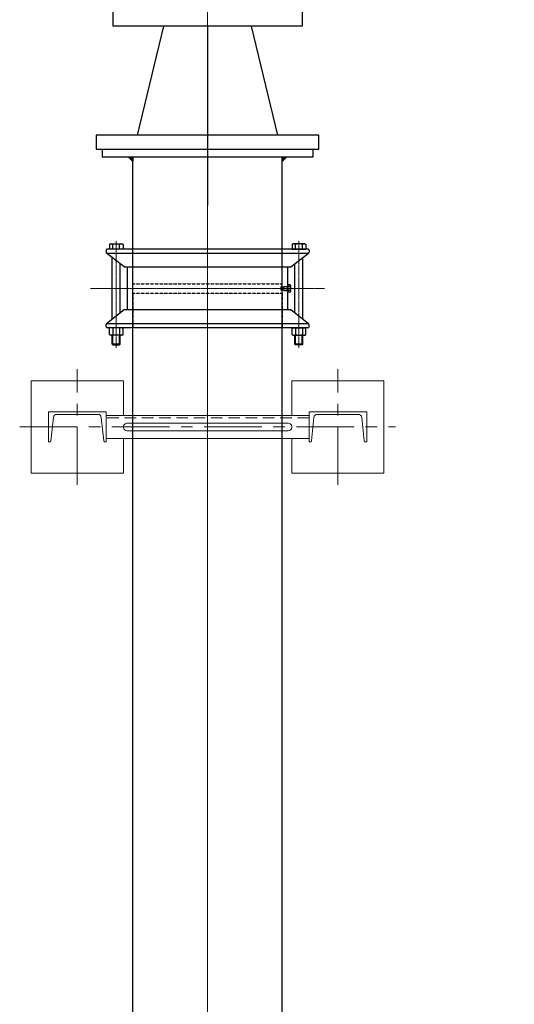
# Model space of a CAD drawing. Header units: inches. Extents: x -4968858 to -265257, y -220693 to 1871410.
# Tile 50 of 225: x -2023819 to -2022746, y 981072 to 983204. Entities that reach past the tile are written whole.
import ezdxf

# ---------------------------------------------------------------- set-up
doc = ezdxf.new("R2010")
doc.units = ezdxf.units.IN
doc.header["$MEASUREMENT"] = 0
doc.header["$PDSIZE"] = 0.25
for name, pattern in [('CENTER', [2, 1.25, -0.25, 0.25, -0.25]), ('CENTER2', [1.125, 0.75, -0.125, 0.125, -0.125]), ('CL-1', [1.25, 1, -0.125, 0, -0.125]), ('CONTINOUS', [0]), ('HIDDEN', [0.375, 0.25, -0.125]), ('PHANTOM', [2.5, 1.25, -0.25, 0.25, -0.25, 0.25, -0.25])]:
    doc.linetypes.add(name, pattern=pattern)
for name, color, linetype, lineweight in [('01_Dimension', 12, 'Continuous', 13), ('01_Pipe Support', 31, 'Continuous', 13), ('CEN', 120, 'CENTER', 13), ('CENTER', 1, 'CL-1', 13)]:
    doc.layers.add(name, color=color, linetype=linetype, lineweight=lineweight)
for name, color, linetype in [('1', 1, 'Continuous'), ('12.BASLPIPE', 96, 'Continuous'), ('2', 1, 'Continuous'), ('DIM', 2, 'Continuous'), ('ext', 4, 'PHANTOM'), ('HID', 7, 'HIDDEN'), ('MOTOR', 62, 'Continuous'), ('PUMP', 4, 'Continuous')]:
    doc.layers.add(name, color=color, linetype=linetype)

# ---------------------------------------------------------------- blocks, each defined once
blk = doc.blocks.new('EFGF')
for p, q in [((31464.6250152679, 7388.953241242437), (31440.94716664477, 7388.953241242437)), ((31441.05255834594, 7388.953241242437), (31441.05255834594, 7395.019258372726)), ((31776.49395797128, 7388.953241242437), (31800.17180659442, 7388.953241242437)), ((31800.06641489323, 7388.953241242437), (31800.06641489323, 7395.019258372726)), ((31442.59020938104, 7305.702005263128), (31442.59020938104, 7312.359268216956)), ((31442.59020938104, 7305.702005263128), (31442.59020938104, 7312.359268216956)), ((31464.6250152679, 7305.702005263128), (31442.59020938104, 7305.702005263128)), ((31777.36313757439, 7305.157299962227), (31800.78484070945, 7305.157299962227)), ((31800.78484070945, 7305.157299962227), (31800.78484070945, 7311.814562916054)), ((31440.94119545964, 7210.538694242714), (31440.94119545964, 7216.550463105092)), ((31464.6250152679, 7210.538694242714), (31440.94119545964, 7210.538694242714)), ((31777.36313757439, 7210.651106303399), (31798.89692739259, 7210.651106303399)), ((31798.89692739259, 7210.651106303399), (31798.89692739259, 7217.715583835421)), ((31464.6250152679, 7029.095838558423), (31440.94119545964, 7029.095838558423)), ((31440.94119545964, 7029.095838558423), (31440.94119545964, 7023.084069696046)), ((31777.36313757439, 7028.983426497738), (31798.89692739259, 7028.983426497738)), ((31798.89692739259, 7028.983426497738), (31798.89692739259, 7021.918948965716)), ((31464.6250152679, 6933.932527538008), (31442.59020938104, 6933.932527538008)), ((31442.59020938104, 6933.932527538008), (31442.59020938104, 6927.275264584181)), ((31442.59020938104, 6933.932527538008), (31442.59020938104, 6927.275264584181)), ((31777.36313757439, 6934.477232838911), (31800.78484070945, 6934.477232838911)), ((31800.78484070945, 6934.477232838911), (31800.78484070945, 6927.819969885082)), ((31776.49395797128, 6850.681291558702), (31800.17180659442, 6850.681291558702)), ((31800.06641489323, 6850.681291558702), (31800.06641489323, 6844.615274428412))]:
    blk.add_line(p, q)
at = {"layer": 'PUMP'}
for centre, radius, start, end in [((31621.12445336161, 7025.219465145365), 411.312259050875, 64.27845985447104, 115.9635016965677), ((31621.12445336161, 7019.207696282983), 411.2634865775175, 64.20815425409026, 115.9668104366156), ((31621.12445336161, 7026.29178774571), 394.9878529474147, 66.69952375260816, 113.3416655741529), ((31621.12445336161, 6941.814671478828), 411.312259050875, 64.1002389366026, 115.725502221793), ((31621.12445336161, 6935.157408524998), 411.312259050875, 64.1002389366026, 115.725502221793), ((31620.36232135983, 6942.712617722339), 394.9878529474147, 66.57909955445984, 113.2213131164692), ((31621.12445336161, 6846.804918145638), 411.312259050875, 64.3922289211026, 115.9807572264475), ((31621.12445336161, 6840.793149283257), 411.312259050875, 64.3922289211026, 115.9807572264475), ((31621.12445336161, 6847.877240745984), 394.9878529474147, 66.69952375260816, 113.3416655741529), ((31621.12445336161, 7398.841383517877), 411.312259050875, 244.0192427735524, 295.6077710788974), ((31621.12445336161, 7392.829614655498), 411.312259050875, 244.0192427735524, 295.6077710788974), ((31621.12445336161, 7391.757292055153), 394.9878529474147, 246.6583344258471, 293.3004762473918), ((31621.12445336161, 7304.477124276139), 411.312259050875, 244.274497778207, 295.8997610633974), ((31620.36232135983, 7296.921915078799), 394.9878529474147, 246.7786868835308, 293.4209004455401), ((31621.12445336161, 7297.819861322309), 411.312259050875, 244.274497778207, 295.8997610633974), ((31621.12445336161, 7220.426836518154), 411.2634865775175, 244.0331895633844, 295.7918457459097), ((31621.12445336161, 7213.342745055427), 394.9878529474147, 246.6583344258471, 293.3004762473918), ((31621.12445336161, 7214.415067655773), 411.312259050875, 244.0364983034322, 295.721540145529)]:
    blk.add_arc(centre, radius, start, end, dxfattribs=at)
blk = doc.blocks.new('150 510-TV-BT-LH')
at = {"color": 1, "linetype": 'CENTER', "lineweight": 9}
for p, q in [((32487.95484875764, 1439.751058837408), (32487.95484875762, 451.9663689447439)), ((32255.18068298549, 905.6649155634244), (33646.67384995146, 905.6649155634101))]:
    blk.add_line(p, q, dxfattribs=at)
for p, q in [((32447.39339999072, 1400.937911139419), (32434.89385830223, 1367.503974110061)), ((32528.51629752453, 1400.937911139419), (32541.01583921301, 1367.503974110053)), ((32668.0267437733, 1215.07388598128), (32668.0267437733, 1221.13990311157)), ((33402.95484875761, 1220.664915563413), (32802.95484875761, 1220.664915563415)), ((32802.95484875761, 590.6649155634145), (32802.95484875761, 1220.664915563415)), ((32644.45428685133, 1215.07388598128), (32668.13213547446, 1215.07388598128)), ((32255.95484875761, 1161.16228938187), (32301.85484875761, 1161.162289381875)), ((32802.95484875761, 1110.83291449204), (32790.78036564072, 1110.83291449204)), ((33570.30250382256, 945.6649155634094), (33570.30250382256, 905.6649155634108)), ((33573.95484875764, 942.0125706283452), (33570.30250382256, 945.6649155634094)), ((33573.95484875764, 942.0125706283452), (33573.95484875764, 905.6649155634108)), ((33570.30250382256, 865.6649155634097), (33570.30250382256, 905.6649155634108)), ((33573.95484875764, 869.3172604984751), (33573.95484875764, 905.6649155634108)), ((33366.95484875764, 858.2447006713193), (33368.95484875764, 858.2447006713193)), ((33573.95484875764, 869.3172604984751), (33570.30250382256, 865.6649155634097)), ((32255.95484875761, 650.1675417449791), (32301.85484875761, 650.1675417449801)), ((33402.95484875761, 590.6649155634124), (32802.95484875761, 590.6649155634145)), ((32282.95484875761, 485.9379111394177), (32282.95484875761, 515.9275950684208)), ((32689.05484875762, 519.8275950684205), (32487.95484875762, 519.8275950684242))]:
    blk.add_line(p, q)
at = {"color": 0}
for p, q in [((32528.51629752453, 1400.937911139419), (32447.39339999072, 1400.937911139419)), ((33402.95484875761, 945.6649155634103), (33402.95484875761, 1220.664915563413)), ((32289.79520215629, 650.1675417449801), (32289.79520215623, 1161.162289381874)), ((33402.95484875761, 590.6649155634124), (33402.95484875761, 865.6649155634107)), ((32716.16924568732, 684.7860626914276), (32688.8027573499, 684.7860626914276))]:
    blk.add_line(p, q, dxfattribs=at)
at = {"linetype": 'HIDDEN'}
for p, q in [((32802.95484875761, 1087.195104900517), (32716.16924568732, 1087.195104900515)), ((32802.95484875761, 724.1347262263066), (32716.16924568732, 724.1347262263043))]:
    blk.add_line(p, q, dxfattribs=at)
for centre, radius, start, end in [((32487.95484875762, 1172.254401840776), 202.3310756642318, 23.10611479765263, 156.8938852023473), ((32487.95484875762, 1156.832689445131), 178.6467638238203, 29.81515572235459, 150.1848442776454)]:
    blk.add_arc(centre, radius, start, end)
at = {"layer": '1', "linetype": 'CENTER2', "ltscale": 0.5}
for p, q in [((32837.95484875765, 1210.164054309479), (32837.95484875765, 1151.165776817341)), ((33014.95484875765, 1210.164054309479), (33014.95484875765, 1151.165776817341)), ((33191.95484875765, 1210.164054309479), (33191.95484875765, 1151.165776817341)), ((33368.95484875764, 1212.183092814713), (33368.95484875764, 1153.184815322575)), ((32871.63289927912, 1180.66491556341), (32804.27679823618, 1180.66491556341)), ((33048.70427562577, 1180.66491556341), (32981.34817458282, 1180.66491556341)), ((33225.70427562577, 1180.66491556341), (33158.34817458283, 1180.66491556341)), ((33402.70427562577, 1182.683954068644), (33335.34817458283, 1182.683954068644)), ((32837.95484875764, 601.1657768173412), (32837.95484875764, 660.1640543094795)), ((33014.95484875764, 601.1657768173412), (33014.95484875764, 660.1640543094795)), ((33191.95484875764, 601.1657768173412), (33191.95484875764, 660.1640543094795)), ((33368.95484875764, 599.1467383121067), (33368.95484875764, 658.1450158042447)), ((32871.70427562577, 630.6649155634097), (32804.34817458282, 630.6649155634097)), ((33048.70427562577, 630.6649155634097), (32981.34817458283, 630.6649155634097)), ((33225.70427562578, 630.6649155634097), (33158.34817458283, 630.6649155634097)), ((33402.63289927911, 628.6458770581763), (33335.27679823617, 628.6458770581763))]:
    blk.add_line(p, q, dxfattribs=at)
at = {"layer": '2', "lineweight": 13}
for p, q in [((32852.81036088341, 1083.438185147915), (32852.81036088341, 905.6649155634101)), ((33320.87278848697, 1083.438185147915), (32852.81036088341, 1083.438185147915)), ((32864.87798487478, 1083.438185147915), (32864.87798487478, 906.8497290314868)), ((33311.19482540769, 1082.253371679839), (33311.19482540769, 905.6649155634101)), ((33320.87278848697, 1082.253371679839), (33320.87278848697, 905.6649155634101)), ((32835.00696459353, 1003.060780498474), (32825.26737810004, 1003.060780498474)), ((32825.26737810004, 1003.060780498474), (32825.26737810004, 905.6649155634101)), ((32825.26737810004, 1003.060780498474), (32835.00696459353, 1003.060780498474)), ((32835.00696459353, 1003.060780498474), (32835.00696459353, 905.6649155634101)), ((32875.16580494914, 1016.032422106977), (33181.98912870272, 1016.032422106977)), ((32940.35978019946, 997.770697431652), (32950.09936669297, 1016.032422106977)), ((32950.09936669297, 1016.032422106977), (32950.09936669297, 906.8497290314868)), ((33181.98912870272, 1016.032422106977), (33181.98912870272, 906.8497290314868)), ((33181.98912870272, 1016.032422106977), (33191.72871519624, 997.770697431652)), ((32864.87798487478, 997.770697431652), (32940.35978019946, 997.770697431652)), ((32940.35978019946, 997.770697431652), (32940.35978019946, 906.8497290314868)), ((33191.72871519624, 997.770697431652), (33191.72871519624, 906.8497290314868)), ((33191.72871519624, 996.5858839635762), (33311.19482540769, 996.5858839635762)), ((32852.81036088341, 978.7118142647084), (32835.00696459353, 978.7118142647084)), ((33336.52224246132, 981.0311858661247), (33336.52224246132, 909.1691006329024)), ((33336.52224246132, 951.1617551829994), (33366.95484875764, 951.1617551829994)), ((33366.95484875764, 951.1617551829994), (33366.95484875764, 858.2447006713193)), ((32825.26737810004, 808.2690506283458), (32825.26737810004, 905.6649155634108)), ((32835.00696459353, 808.2690506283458), (32835.00696459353, 905.6649155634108)), ((32852.81036088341, 729.0764594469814), (32852.81036088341, 905.6649155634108)), ((32864.87798487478, 729.0764594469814), (32864.87798487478, 905.6649155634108)), ((32940.35978019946, 814.7439471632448), (32940.35978019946, 905.6649155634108)), ((32950.09936669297, 796.4822224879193), (32950.09936669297, 905.6649155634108)), ((33181.98912870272, 796.4822224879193), (33181.98912870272, 905.6649155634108)), ((33191.72871519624, 814.7439471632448), (33191.72871519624, 905.6649155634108)), ((33311.19482540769, 729.0764594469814), (33311.19482540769, 905.6649155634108)), ((33320.87278848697, 729.0764594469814), (33320.87278848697, 905.6649155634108)), ((33336.52224246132, 858.2447006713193), (33366.95484875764, 858.2447006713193)), ((32852.81036088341, 832.6180168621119), (32835.00696459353, 832.6180168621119)), ((33336.52224246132, 834.9373884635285), (33320.87278848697, 825.9021719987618)), ((32864.87798487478, 814.7439471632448), (32940.35978019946, 814.7439471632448)), ((32940.35978019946, 814.7439471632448), (32950.09936669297, 796.4822224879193)), ((33181.98912870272, 796.4822224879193), (33191.72871519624, 814.7439471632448)), ((33191.72871519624, 814.7439471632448), (33311.19482540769, 814.7439471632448)), ((32825.26737810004, 808.2690506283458), (32835.00696459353, 808.2690506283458)), ((32835.00696459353, 808.2690506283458), (32825.26737810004, 808.2690506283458)), ((32875.16580494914, 796.4822224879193), (33181.98912870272, 796.4822224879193)), ((33320.87278848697, 729.0764594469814), (32852.81036088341, 729.0764594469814))]:
    blk.add_line(p, q, dxfattribs=at)
at = {"layer": '2'}
for p, q in [((33336.52224246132, 981.0311858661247), (33320.87278848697, 993.8418894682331)), ((33336.52224246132, 834.9373884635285), (33336.52224246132, 907.9842871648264))]:
    blk.add_line(p, q, dxfattribs=at)
for centre in [(32837.95484875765, 1180.66491556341), (33014.95484875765, 1180.66491556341), (33191.95484875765, 1180.66491556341), (33368.95484875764, 1182.683954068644)]:
    blk.add_circle(centre, 14, dxfattribs=at)
at = {"layer": '2', "lineweight": 13}
for centre in [(32837.95484875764, 630.6649155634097), (33014.95484875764, 630.6649155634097), (33191.95484875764, 630.6649155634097), (33368.88347241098, 628.6458770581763)]:
    blk.add_circle(centre, 14, dxfattribs=at)
at = {"layer": '2', "color": 6, "linetype": 'HIDDEN'}
for p in [(33358.70775848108, 906.849729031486), (33358.70775848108, 906.849729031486), (33358.70775848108, 905.6649155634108), (33358.70775848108, 905.6649155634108), (33374.54511807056, 906.849729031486), (33374.54511807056, 905.6649155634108)]:
    blk.add_point(p, dxfattribs=at)
at = {"layer": 'CENTER', "linetype": 'CENTER2', "lineweight": 9}
blk.add_line((32487.95484875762, 451.9663689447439), (32487.95484875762, 1435.789893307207), dxfattribs=at)
at = {"layer": 'DIM'}
for p, q in [((32733.82984875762, 839.9379111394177), (32724.07984875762, 839.9379111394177)), ((32728.95484875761, 844.8129111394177), (32728.95484875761, 835.0629111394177))]:
    blk.add_line(p, q, dxfattribs=at)
blk.add_lwpolyline([(32724.07984875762, 839.9379111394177), (32728.95484875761, 844.8129111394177), (32733.82984875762, 839.9379111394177), (32728.95484875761, 835.0629111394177)], close=True, dxfattribs=at)
at = {"layer": 'MOTOR'}
for p, q in [((33366.95484875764, 945.6649155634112), (33570.30250382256, 945.6649155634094)), ((33366.95484875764, 865.6649155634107), (33570.30250382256, 865.6649155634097))]:
    blk.add_line(p, q, dxfattribs=at)
at = {"layer": 'PUMP'}
for p, q in [((32301.85484875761, 1251.656254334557), (32301.85484875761, 534.8275950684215)), ((32332.95484875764, 1245.656482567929), (32332.95484875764, 534.8275950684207)), ((32642.95484875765, 1245.656482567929), (32642.95484875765, 534.8275950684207)), ((32688.8027573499, 1251.656254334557), (32674.05484875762, 1251.656254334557)), ((32674.05484875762, 1251.656254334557), (32674.05484875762, 534.8275950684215)), ((32688.8027573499, 640.9869450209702), (32688.8027573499, 1251.656254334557)), ((32255.95484875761, 1161.16228938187), (32255.95484875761, 650.1675417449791)), ((32688.8027573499, 1165.401453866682), (32716.16924568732, 1165.401453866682)), ((32716.16924568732, 684.7860626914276), (32716.16924568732, 1165.401453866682)), ((32255.95484875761, 1118.802595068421), (32301.85484875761, 1118.802595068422)), ((32268.07097683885, 1118.802595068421), (32268.07097683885, 772.3525950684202)), ((32688.8027573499, 1113.948709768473), (32674.05484875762, 1113.948709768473)), ((32790.78036564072, 696.9004885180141), (32790.78036564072, 1110.83291449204)), ((32741.95492389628, 1087.195104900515), (32741.95492389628, 963.2077784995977)), ((32408.82070849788, 997.5775950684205), (32332.95484875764, 997.5775950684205)), ((32408.82070849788, 997.5775950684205), (32332.95484875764, 997.5775950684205)), ((32408.82070849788, 972.9074492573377), (32408.82070849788, 997.5775950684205)), ((32408.82070849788, 972.9074492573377), (32408.82070849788, 997.5775950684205)), ((32567.08898901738, 972.9074492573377), (32567.08898901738, 997.5775950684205)), ((32642.95484875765, 997.5775950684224), (32567.08898901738, 997.5775950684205)), ((32642.95484875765, 997.5775950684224), (32567.08898901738, 997.5775950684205)), ((32567.08898901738, 972.9074492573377), (32567.08898901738, 997.5775950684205)), ((32716.16924568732, 986.1666993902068), (32741.95492389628, 986.1666993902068)), ((32332.95484875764, 972.9074492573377), (32642.95484875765, 972.9074492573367)), ((32332.95484875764, 972.9074492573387), (32642.95484875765, 972.9074492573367)), ((32642.95484875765, 952.7982272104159), (32332.95484875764, 952.798227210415)), ((32642.95484875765, 939.0775950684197), (32332.95484875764, 939.0775950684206)), ((32741.95492389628, 832.5322317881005), (32741.95492389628, 946.321599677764)), ((33366.95484875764, 858.2447006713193), (33366.95484875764, 951.1617551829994)), ((32332.95484875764, 914.4074492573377), (32642.95484875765, 914.4074492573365)), ((32332.95484875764, 914.4074492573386), (32642.95484875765, 914.4074492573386)), ((32408.82070849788, 893.5775950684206), (32408.82070849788, 914.4074492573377)), ((32408.82070849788, 893.5775950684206), (32408.82070849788, 914.4074492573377)), ((32567.08898901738, 893.5775950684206), (32567.08898901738, 914.4074492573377)), ((32567.08898901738, 893.5775950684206), (32567.08898901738, 914.4074492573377)), ((32716.16924568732, 906.476499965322), (32741.95492389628, 906.476499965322)), ((32403.45484875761, 893.5775950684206), (32332.95484875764, 893.5775950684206)), ((32408.82070849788, 893.5775950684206), (32332.95484875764, 893.5775950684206)), ((32642.95484875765, 893.5775950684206), (32567.08898901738, 893.5775950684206)), ((32642.95484875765, 893.5775950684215), (32567.08898901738, 893.5775950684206)), ((32741.95492389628, 857.8129862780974), (32716.16924568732, 832.0273080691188)), ((32255.95484875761, 772.3525950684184), (32301.85484875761, 772.3525950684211)), ((32688.8027573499, 778.6944895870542), (32674.05484875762, 778.6944895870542)), ((32802.95484875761, 696.9004885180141), (32790.78036564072, 696.9004885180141)), ((32688.8027573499, 640.9869450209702), (32674.05484875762, 640.9869450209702)), ((32286.85484875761, 519.8275950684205), (32487.95484875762, 519.8275950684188)), ((32692.95484875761, 485.9379111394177), (32692.95484875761, 515.9275950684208)), ((32282.95484875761, 485.9379111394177), (32692.95484875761, 485.9379111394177))]:
    blk.add_line(p, q, dxfattribs=at)
for centre, radius, start, end in [((32286.85484875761, 534.8275950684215), 15, 270, 0), ((32317.95484875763, 534.8275950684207), 15, 270, 0), ((32657.95484875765, 534.8275950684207), 15, 180, 270), ((32689.05484875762, 534.8275950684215), 15, 180, 270), ((32286.85484875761, 515.9275950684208), 3.9, 90, 180), ((32689.05484875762, 515.9275950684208), 3.9, 0, 90)]:
    blk.add_arc(centre, radius, start, end, dxfattribs=at)
at = {"extrusion": (0, 0, -1), "xscale": -1, "zscale": -1, "rotation": 180}
blk.add_blockref('EFGF', (-64109.07930211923, 8065.755177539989), dxfattribs=at)
blk = doc.blocks.new('Kothagudem_2nd Stage Slurry Pump')
for p, q in [((-3197.727004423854, -557.1944873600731), (-3227.727004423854, -557.1944873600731)), ((-3227.727004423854, -557.1944873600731), (-3227.727004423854, -1040.194487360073)), ((-3197.727004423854, -1040.194487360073), (-3197.727004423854, -557.1944873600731)), ((-3197.727004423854, -646.6132924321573), (-2961.616688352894, -703.471669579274)), ((-3197.727004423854, -950.786273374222), (-2961.616688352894, -893.9278962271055)), ((-3227.727004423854, -1040.194487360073), (-3197.727004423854, -1040.194487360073))]:
    blk.add_line(p, q)
blk.add_lwpolyline([(-2961.616688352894, -1003.694487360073), (-2961.616688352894, -593.7050784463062), (-2927.727004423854, -593.6997829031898), (-2927.727004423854, -1003.68919181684)], close=True)
at = {"layer": '1', "ltscale": 0.5}
blk.add_line((-2961.698546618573, -798.6994503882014), (-3349.758564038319, -798.6994503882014), dxfattribs=at)
at = {"rotation": 270}
blk.add_blockref('150 510-TV-BT-LH', (-3413.664915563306, 31689.25539836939), dxfattribs=at)
blk = doc.blocks.new('300NB_PS_MB5506-D')
at = {"layer": 'CEN'}
for p, q in [((0, 253.7222817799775), (0, -253.7222817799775)), ((-128.971876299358, 198.179700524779), (103.1148502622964, 198.179700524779)), ((-128.9718762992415, -198.179700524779), (103.1148502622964, -198.179700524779))]:
    blk.add_line(p, q, dxfattribs=at)
at = {"layer": 'ext'}
for p, q in [((-122.3846580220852, 205.3158536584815), (-100.9191108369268, 205.3158536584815)), ((-120.7378534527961, 189.3967428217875), (-120.7378534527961, 206.9626582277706)), ((-122.3846580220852, 191.0435473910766), (-100.9191108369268, 191.0435473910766)), ((-122.3846580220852, -191.0435473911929), (-100.9191108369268, -191.0435473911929)), ((-120.7378534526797, -206.962658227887), (-120.7378534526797, -189.3967428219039)), ((-122.3846580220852, -205.3158536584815), (-100.9191108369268, -205.3158536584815))]:
    blk.add_line(p, q, dxfattribs=at)
at = {"layer": 'HID'}
for p, q in [((-10.00000000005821, 161.9499999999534), (-85, 161.9499999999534)), ((-10.00000000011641, 161.9499999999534), (-9.999999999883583, -161.9499999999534)), ((9.999999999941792, 161.9499999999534), (85, 161.9499999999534)), ((10, 161.9499999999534), (10, -161.9499999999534)), ((-9.999999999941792, -161.9499999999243), (-85, -161.9499999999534)), ((9.999999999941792, -161.9499999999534), (85, -161.9499999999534))]:
    blk.add_line(p, q, dxfattribs=at)
at = {"layer": 'PUMP'}
for p, q in [((-85, -217.8042605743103), (-85.00000000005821, 217.8042605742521)), ((-82.80426057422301, 219.9999999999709), (-78.41278172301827, 219.9999999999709)), ((-76.21704229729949, 218.4812629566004), (-76.21704229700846, -217.8042605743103)), ((76.21704229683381, 218.4812629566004), (76.21704229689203, -217.8042605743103)), ((82.80426057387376, 219.9999999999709), (78.41278172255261, 219.9999999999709)), ((85, -217.8042605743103), (84.99999999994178, 217.8042605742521)), ((-122.3846580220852, 205.3158536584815), (-120.7378534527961, 206.9626582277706)), ((-122.3846580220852, 205.3158536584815), (-122.3846580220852, 191.0435473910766)), ((-120.7378534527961, 206.9626582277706), (-100.9191108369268, 206.9626582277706)), ((-100.9191108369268, 211.0906483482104), (-99.7659514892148, 213.0879789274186)), ((-100.9191108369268, 185.2687527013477), (-100.9191108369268, 211.0906483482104)), ((-99.7659514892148, 213.0879789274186), (-86.15315934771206, 213.0879789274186)), ((-86.15315934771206, 205.6338397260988), (-99.7659514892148, 205.6338397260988)), ((-85, 211.0906483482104), (-86.15315934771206, 213.0879789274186)), ((-85, 185.2687527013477), (-85, 211.0906483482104)), ((-67.16302695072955, 206.9626582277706), (67.16302695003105, 206.9626582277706)), ((95.37447263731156, 213.0879789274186), (85, 213.0879789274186)), ((85, 183.2714221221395), (85, 213.0879789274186)), ((85, 205.6338397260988), (95.37447263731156, 205.6338397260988)), ((96.52763198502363, 211.0906483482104), (95.37447263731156, 213.0879789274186)), ((96.52763198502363, 211.0906483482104), (96.52763198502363, 185.2687527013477)), ((-120.7378534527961, 189.3967428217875), (-122.3846580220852, 191.0435473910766)), ((-120.7378534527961, 189.3967428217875), (-100.9191108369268, 189.3967428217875)), ((-100.9191108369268, 185.2687527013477), (-99.7659514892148, 183.2714221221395)), ((-86.15315934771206, 190.7255613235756), (-99.7659514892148, 190.7255613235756)), ((-99.7659514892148, 183.2714221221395), (-86.15315934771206, 183.2714221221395)), ((-85, 185.2687527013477), (-86.15315934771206, 183.2714221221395)), ((-53.44073071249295, 189.3967428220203), (53.44073071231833, 189.3967428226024)), ((-46.57456004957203, -180.6073557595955), (-46.57456004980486, 180.6073557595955)), ((-46.57456004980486, 174.0265668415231), (46.57456004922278, 174.0265668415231)), ((85, 190.7255613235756), (95.37447263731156, 190.7255613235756)), ((95.37447263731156, 183.2714221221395), (85, 183.2714221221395)), ((96.52763198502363, 185.2687527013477), (95.37447263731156, 183.2714221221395)), ((-4.391478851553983, -165.2436091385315), (-4.391478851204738, -174.0265668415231)), ((-4.391478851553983, -165.6553102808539), (-3.979777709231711, -165.2436091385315)), ((-4.391478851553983, -165.6553102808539), (4.391478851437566, -165.6553102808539)), ((-4.391478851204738, -167.9882834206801), (-4.391478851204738, -172.9286971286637)), ((-3.979777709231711, -165.2436091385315), (3.979777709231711, -165.2436091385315)), ((-3.979777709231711, -165.2436091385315), (-3.979777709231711, -174.0265668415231)), ((-3.293609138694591, -159.7542605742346), (-3.293609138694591, -165.2436091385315)), ((2.195739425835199, -158.6563908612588), (-2.195739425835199, -158.6563908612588)), ((3.293609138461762, -159.7542605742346), (3.293609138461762, -165.2436091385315)), ((3.979777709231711, -165.2436091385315), (3.979777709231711, -174.0265668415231)), ((4.391478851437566, -165.6553102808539), (3.979777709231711, -165.2436091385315)), ((4.391478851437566, -165.2436091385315), (4.391478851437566, -174.0265668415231)), ((4.391478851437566, -167.9882834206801), (4.391478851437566, -172.9286971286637)), ((-120.7378534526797, -189.3967428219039), (-122.3846580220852, -191.0435473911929)), ((-122.3846580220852, -205.3158536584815), (-122.3846580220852, -191.0435473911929)), ((-120.7378534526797, -189.3967428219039), (-100.9191108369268, -189.3967428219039)), ((-100.9191108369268, -185.2687527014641), (-99.76595148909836, -183.2714221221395)), ((-100.9191108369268, -185.2687527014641), (-100.9191108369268, -211.0906483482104)), ((-99.76595148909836, -183.2714221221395), (-86.15315934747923, -183.2714221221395)), ((-86.15315934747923, -190.7255613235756), (-99.76595148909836, -190.7255613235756)), ((-85, -185.2687527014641), (-86.15315934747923, -183.2714221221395)), ((-85, -185.2687527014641), (-85, -211.0906483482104)), ((-76.59827474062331, -219.040721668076), (-46.57456004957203, -180.6073557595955)), ((-53.44073071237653, -189.3967428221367), (53.44073071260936, -189.3967428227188)), ((-46.57456004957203, -174.0265668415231), (46.57456004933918, -174.0265668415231)), ((-46.57456004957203, -179.406128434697), (-46.57456004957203, -179.6257023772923)), ((7.685087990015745, -174.0265668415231), (-7.685087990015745, -174.0265668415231)), ((-7.685087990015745, -178.9669805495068), (-7.685087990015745, -174.0265668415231)), ((-6.036889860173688, -180.6137851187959), (6.038283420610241, -180.6137851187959)), ((4.391478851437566, -172.9286971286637), (-4.391478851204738, -172.9286971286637)), ((-4.391478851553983, -178.9669805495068), (-4.391478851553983, -174.0265668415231)), ((4.391478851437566, -178.9669805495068), (4.391478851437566, -174.0265668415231)), ((7.685087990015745, -178.9669805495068), (7.685087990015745, -174.0265668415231)), ((46.57456004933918, -179.406128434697), (46.57456004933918, -179.6257023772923)), ((76.21704229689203, -186.1031336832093), (76.21704229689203, -189.3967428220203)), ((95.37447263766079, -183.2714221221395), (85, -183.2714221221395)), ((85, -183.2714221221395), (85, -213.087978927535)), ((85, -190.7255613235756), (95.37447263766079, -190.7255613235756)), ((96.52763198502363, -185.2687527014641), (95.37447263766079, -183.2714221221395)), ((96.52763198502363, -211.0906483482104), (96.52763198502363, -185.2687527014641)), ((-122.3846580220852, -205.3158536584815), (-120.7378534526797, -206.962658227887)), ((-120.7378534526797, -206.962658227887), (-100.9191108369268, -206.962658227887)), ((-100.9191108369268, -211.0906483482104), (-99.76595148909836, -213.087978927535)), ((-86.15315934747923, -205.6338397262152), (-99.76595148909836, -205.6338397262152)), ((-99.76595148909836, -213.087978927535), (-86.15315934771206, -213.087978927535)), ((-85, -211.0906483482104), (-86.15315934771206, -213.087978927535)), ((-67.16302695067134, -206.962658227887), (67.1630269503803, -206.962658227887)), ((85, -205.6338397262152), (95.37447263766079, -205.6338397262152)), ((95.37447263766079, -213.087978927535), (85, -213.087978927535)), ((96.52763198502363, -211.0906483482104), (95.37447263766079, -213.087978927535)), ((-82.8042605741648, -220.0000000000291), (-78.41278172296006, -220.0000000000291)), ((82.8042605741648, -220.0000000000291), (78.41278172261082, -220.0000000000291))]:
    blk.add_line(p, q, dxfattribs=at)
for points in [[(-46.57456004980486, 180.6073557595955), (-76.59827474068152, 219.0407216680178)], [(46.57456004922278, 180.6073557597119), (76.59827473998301, 219.0407216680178)], [(46.57456004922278, 180.6073557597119), (46.57456004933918, -180.6073557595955), (76.59827474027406, -219.040721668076)]]:
    blk.add_lwpolyline(points, dxfattribs=at)
for centre, radius, start, end in [((-82.80426057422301, 217.8042605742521), 2.195739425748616, 90, 180), ((-78.41278172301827, 217.8042605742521), 2.195739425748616, 34.27172577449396, 90), ((78.41278172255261, 217.8042605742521), 2.195739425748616, 90, 145.728274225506), ((82.80426057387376, 217.8042605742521), 2.195739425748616, 0, 90), ((-94.31949200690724, 209.3609093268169), 6.59961883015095, 145.6157525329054, 214.3842474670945), ((-76.25037453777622, 198.179700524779), 24.66873629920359, 162.4120462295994, 197.5879537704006), ((-91.59961883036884, 209.3609093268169), 6.59961883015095, 325.6157525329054, 34.38424746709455), ((-109.6687362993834, 198.179700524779), 24.66873629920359, 342.4120462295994, 17.5879537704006), ((89.92801315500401, 209.3609093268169), 6.59961883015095, 325.6157525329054, 34.38424746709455), ((71.85889568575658, 198.179700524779), 24.66873629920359, 342.4120462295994, 17.5879537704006), ((-94.31949200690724, 186.9984917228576), 6.59961883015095, 145.6157525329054, 214.3842474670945), ((-91.59961883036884, 186.9984917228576), 6.59961883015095, 325.6157525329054, 34.38424746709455), ((89.92801315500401, 186.9984917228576), 6.59961883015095, 325.6157525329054, 34.38424746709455), ((-2.195739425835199, -159.7542605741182), 1.097869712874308, 90, 180), ((2.195739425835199, -159.7542605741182), 1.097869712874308, 0, 90), ((-94.31949200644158, -186.9984917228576), 6.59961883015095, 145.6157525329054, 214.3842474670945), ((-76.2503745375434, -198.179700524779), 24.66873629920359, 162.4120462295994, 197.5879537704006), ((-91.5996188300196, -186.9984917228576), 6.59961883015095, 325.6157525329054, 34.38424746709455), ((-109.668736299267, -198.179700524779), 24.66873629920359, 342.4120462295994, 17.5879537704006), ((-6.038283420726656, -178.9669805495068), 1.646804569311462, 180, 0), ((0, -173.9350776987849), 6.678707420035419, 228.8879095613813, 311.1120904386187), ((6.038283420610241, -178.9669805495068), 1.646804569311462, 180, 0), ((89.92801315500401, -186.9984917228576), 6.59961883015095, 325.6157525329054, 34.38424746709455), ((71.85889568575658, -198.179700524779), 24.66873629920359, 342.4120462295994, 17.5879537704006), ((-94.31949200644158, -209.3609093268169), 6.59961883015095, 145.6157525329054, 214.3842474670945), ((-91.5996188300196, -209.3609093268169), 6.59961883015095, 325.6157525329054, 34.38424746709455), ((89.92801315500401, -209.3609093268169), 6.59961883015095, 325.6157525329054, 34.38424746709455), ((-82.8042605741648, -217.8042605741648), 2.195739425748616, 180, 270), ((-78.41278172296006, -217.8042605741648), 2.195739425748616, 270, 0), ((78.41278172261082, -217.8042605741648), 2.195739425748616, 180, 270), ((82.8042605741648, -217.8042605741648), 2.195739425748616, 270, 0)]:
    blk.add_arc(centre, radius, start, end, dxfattribs=at)
blk = doc.blocks.new('PS_1')
at = {"layer": '01_Pipe Support', "color": 1, "linetype": 'CENTER', "ltscale": 100}
for p, q in [((-282.4999999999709, -124.9999999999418), (-282.5000000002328, 125.0000000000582)), ((282.4999999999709, -124.9999999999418), (282.5000000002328, 125.0000000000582)), ((-407.5, -5.820766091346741e-11), (407.5, 5.820766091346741e-11))]:
    blk.add_line(p, q, dxfattribs=at)
at = {"layer": '01_Pipe Support'}
for p, q in [((220, 25.00000000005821), (-220, 25.00000000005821)), ((-220, 25.00000000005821), (-220, -24.99999999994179)), ((220, 25.00000000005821), (220, -24.99999999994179)), ((174.8725073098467, 7.986218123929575), (-174.872507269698, 7.986218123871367)), ((174.9000236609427, -8.013781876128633), (-174.9000236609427, -8.013781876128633)), ((220, -24.99999999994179), (-220, -24.99999999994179))]:
    blk.add_line(p, q, dxfattribs=at)
at = {"layer": '01_Pipe Support', "linetype": 'HIDDEN', "ltscale": 100}
blk.add_line((220, 20.00000000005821), (-220, 20.00000000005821), dxfattribs=at)
at = {"layer": '01_Pipe Support'}
for points in [[(-182.5, 25.00000000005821), (-182.5, 100.0000000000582), (-382.5, 100.0000000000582), (-382.5, -99.99999999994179), (-182.5, -99.99999999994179), (-182.5, -24.99999999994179)], [(182.5, 25.00000000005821), (182.5, 100.0000000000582), (382.5, 100.0000000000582), (382.5, -99.99999999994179), (182.5, -99.99999999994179), (182.5, -24.99999999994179)]]:
    blk.add_lwpolyline(points, dxfattribs=at)
for points in [[(-345, 32.50000000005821), (-345, -32.49999999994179), (-342.098324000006, -32.49999999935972, 0.3838640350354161), (-339.7114700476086, -30.35086704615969), (-334.3685145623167, 20.4839588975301, -0.3838640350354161), (-326.9095959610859, 27.19999937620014), (-238.0904040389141, 27.20000000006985, -0.3838640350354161), (-230.6314854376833, 20.4839588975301), (-225.2885299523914, -30.35086704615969, 0.3838640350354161), (-222.901675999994, -32.49999999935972), (-220, -32.49999999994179), (-220, 32.50000000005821)], [(345, 32.50000000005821), (345, -32.49999999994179), (342.098324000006, -32.49999999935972, -0.3838640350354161), (339.7114700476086, -30.35086704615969), (334.3685145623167, 20.4839588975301, 0.3838640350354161), (326.9095959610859, 27.19999937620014), (238.0904040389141, 27.20000000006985, 0.3838640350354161), (230.6314854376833, 20.4839588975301), (225.2885299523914, -30.35086704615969, -0.3838640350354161), (222.901675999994, -32.49999999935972), (220, -32.49999999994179), (220, 32.50000000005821)]]:
    blk.add_lwpolyline(points, format="xyb", close=True, dxfattribs=at)
for centre, start, end in [((-174.9000236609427, -0.01375821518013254), 89.80292857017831, 270), ((174.9000236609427, -0.01375821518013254), 270, 90.19707142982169)]:
    blk.add_arc(centre, 8.000023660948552, start, end, dxfattribs=at)
blk = doc.blocks.new('A$C1F1B71E3')
for points in [[(46638.7710689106, 23318.33852458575), (46648.77106891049, 23318.33852458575), (46648.77106891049, 23308.33852458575)], [(46982.57106891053, 23318.33852458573), (46972.57106891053, 23318.33852458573), (46972.57106891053, 23308.33852458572)]]:
    blk.add_hatch(color=256).paths.add_polyline_path(points)
for p, q in [((46648.77106891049, 23308.33852458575), (46638.7710689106, 23318.33852458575)), ((46648.77106891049, 23318.33852458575), (46648.77106891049, 23308.33852458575)), ((46972.57106891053, 23318.33852458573), (46972.57106891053, 23308.33852458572)), ((46972.57106891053, 23308.33852458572), (46982.57106891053, 23318.33852458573))]:
    blk.add_line(p, q)
at = {"layer": '01_Dimension', "color": 0}
for p, q in [((46648.77106891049, 23318.3385245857), (46648.77106891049, 23118.3385245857)), ((46972.57615931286, 23118.3385245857), (46972.57106891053, 23318.3385245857)), ((46648.77106891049, 23118.3385245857), (46972.57615931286, 23118.3385245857))]:
    blk.add_line(p, q, dxfattribs=at)
at = {"layer": '12.BASLPIPE'}
for p, q in [((46648.77106891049, 20668.99413682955), (46648.77106891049, 23318.3385245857)), ((46972.57106891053, 20668.99413682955), (46972.57106891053, 23318.3385245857))]:
    blk.add_line(p, q, dxfattribs=at)
blk.add_lwpolyline([(46582.07106891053, 23318.33852458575), (47039.27106891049, 23318.33852458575), (47039.27106891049, 23334.33852788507), (46582.07106891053, 23334.33852788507)], close=True, dxfattribs=at)
at = {"layer": 'CENTER'}
blk.add_line((46810.67106891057, 24156.11114576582), (46810.67106891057, 15627.56553230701), dxfattribs=at)
at = {"rotation": 90}
blk.add_blockref('Kothagudem_2nd Stage Slurry Pump', (46011.97658155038, 26562.83969808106), dxfattribs=at)
blk.add_blockref('PS_1', (46810.68099496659, 22733.36470040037))
at = {"layer": '1', "linetype": 'Continuous', "xscale": 0.9996920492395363, "yscale": 0.9996920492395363, "zscale": 0.9996920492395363, "rotation": 89.99999999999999}
blk.add_blockref('300NB_PS_MB5506-D', (46810.68099496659, 23033.36470040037), dxfattribs=at)
blk = doc.blocks.new('AHP BLOCK')
at = {"xscale": 0.001, "yscale": 0.001, "zscale": 0.001}
blk.add_blockref('A$C1F1B71E3', (-166.1154662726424, 61.83926689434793), dxfattribs=at)

msp = doc.modelspace()

# ---------------------------------------------------------------- block references
at = {"color": 1, "linetype": 'CONTINOUS', "lineweight": 15, "xscale": 1000, "yscale": 1000, "zscale": 1000}
msp.add_blockref('AHP BLOCK', (-1904106.497990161, 897749.4631069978), dxfattribs=at)

doc.saveas('drawing.dxf')
